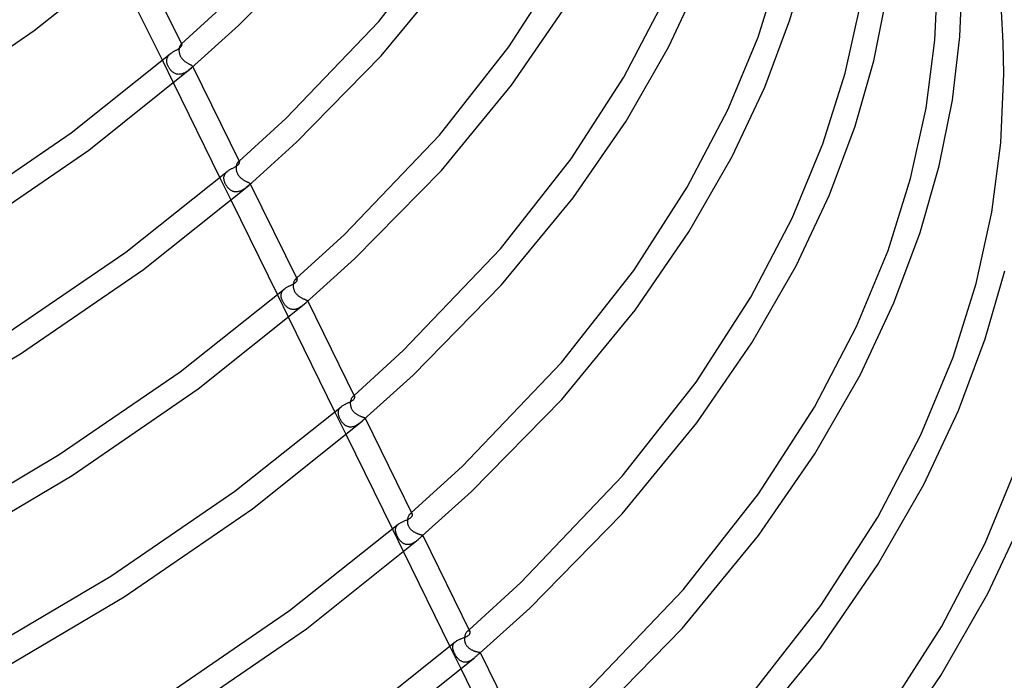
# Model space of a CAD drawing. Header units: millimetres. Extents: x -657 to 657, y -323 to 528.
# Tile 115 of 131: x 364 to 524, y 35 to 142. Entities that reach past the tile are written whole.
import ezdxf

# ---------------------------------------------------------------- set-up
doc = ezdxf.new("R2010")
doc.units = ezdxf.units.MM
doc.layers.add('HIDDEN', color=7, linetype='Continuous')
doc.layers.add('THICK', color=7, linetype='Continuous')

msp = doc.modelspace()

# ---------------------------------------------------------------- linework, layer by layer
at = {"layer": 'HIDDEN'}
for p, q in [((389.8, 137.97), (389.77, 137.91)), ((389.83, 138.02), (389.8, 137.97)), ((389.86, 138.07), (389.83, 138.02)), ((389.9, 138.1), (389.86, 138.07)), ((389.93, 138.14), (389.9, 138.1)), ((389.96, 138.16), (389.93, 138.14)), ((389.93, 138.14), (389.95, 138.15)), ((389.95, 138.15), (389.97, 138.17)), ((390, 138.18), (389.96, 138.16)), ((389.97, 138.17), (389.98, 138.19)), ((389.98, 138.19), (390, 138.2)), ((390, 138.2), (390.02, 138.22)), ((390.02, 138.18), (390, 138.18)), ((390.02, 138.22), (390.04, 138.24)), ((390.05, 138.18), (390.02, 138.18)), ((390.07, 138.17), (390.05, 138.18)), ((390.08, 138.15), (390.07, 138.17)), ((387.88, 136.31), (387.95, 136.39)), ((387.95, 136.39), (388.02, 136.47)), ((388.02, 136.47), (388.09, 136.54)), ((388.09, 136.54), (388.17, 136.62)), ((389.63, 137.33), (389.62, 137.23)), ((389.62, 137.23), (389.62, 137.13)), ((389.62, 137.13), (389.63, 137.03)), ((389.64, 137.42), (389.63, 137.33)), ((389.63, 137.03), (389.64, 136.92)), ((389.65, 137.52), (389.64, 137.42)), ((389.64, 136.92), (389.66, 136.82)), ((389.67, 137.6), (389.65, 137.52)), ((389.66, 136.82), (389.68, 136.71)), ((389.69, 137.69), (389.67, 137.6)), ((389.68, 136.71), (389.71, 136.6)), ((389.71, 137.77), (389.69, 137.69)), ((389.74, 137.84), (389.71, 137.77)), ((389.71, 136.6), (389.75, 136.49)), ((389.77, 137.91), (389.74, 137.84)), ((389.75, 136.49), (389.79, 136.38)), ((389.79, 136.38), (389.84, 136.27)), ((386.91, 135.54), (388.73, 131.84)), ((387.63, 135.6), (387.64, 135.69)), ((387.63, 135.5), (387.63, 135.6)), ((387.63, 135.4), (387.63, 135.5)), ((387.64, 135.29), (387.63, 135.4)), ((387.64, 135.69), (387.65, 135.78)), ((387.66, 135.19), (387.64, 135.29)), ((387.65, 135.78), (387.67, 135.88)), ((387.69, 135.08), (387.66, 135.19)), ((387.67, 135.88), (387.7, 135.97)), ((387.72, 134.97), (387.69, 135.08)), ((387.7, 135.97), (387.74, 136.05)), ((387.76, 134.86), (387.72, 134.97)), ((387.74, 136.05), (387.78, 136.14)), ((387.8, 134.75), (387.76, 134.86)), ((387.78, 136.14), (387.83, 136.23)), ((387.85, 134.65), (387.8, 134.75)), ((387.83, 136.23), (387.88, 136.31)), ((389.84, 136.27), (389.9, 136.16)), ((389.9, 136.16), (389.97, 136.06)), ((389.97, 136.06), (390.03, 135.96)), ((390.03, 135.96), (390.11, 135.86)), ((390.11, 135.86), (390.18, 135.77)), ((390.18, 135.77), (390.26, 135.69)), ((390.26, 135.69), (390.34, 135.61)), ((390.34, 135.61), (390.42, 135.53)), ((390.42, 135.53), (390.51, 135.46)), ((390.51, 135.46), (390.6, 135.39)), ((390.6, 135.39), (390.68, 135.33)), ((390.68, 135.33), (390.77, 135.27)), ((390.77, 135.27), (390.86, 135.21)), ((390.86, 135.21), (390.95, 135.15)), ((390.95, 135.15), (391.04, 135.1)), ((391.04, 135.1), (391.12, 135.05)), ((391.12, 135.05), (391.2, 135.01)), ((391.2, 135.01), (391.29, 134.97)), ((391.29, 134.97), (391.36, 134.93)), ((391.36, 134.93), (391.43, 134.89)), ((391.43, 134.89), (391.5, 134.86)), ((391.5, 134.86), (391.56, 134.83)), ((391.56, 134.83), (391.62, 134.8)), ((391.62, 134.8), (391.66, 134.77)), ((391.66, 134.77), (391.71, 134.74)), ((391.71, 134.74), (391.74, 134.72)), ((387.9, 134.54), (387.85, 134.65)), ((387.96, 134.43), (387.9, 134.54)), ((388.02, 134.33), (387.96, 134.43)), ((388.08, 134.23), (388.02, 134.33)), ((388.15, 134.13), (388.08, 134.23)), ((388.22, 134.04), (388.15, 134.13)), ((388.3, 133.95), (388.22, 134.04)), ((388.37, 133.87), (388.3, 133.95)), ((388.45, 133.79), (388.37, 133.87)), ((388.53, 133.71), (388.45, 133.79)), ((388.62, 133.64), (388.53, 133.71)), ((388.71, 133.58), (388.62, 133.64)), ((388.8, 133.52), (388.71, 133.58)), ((388.89, 133.47), (388.8, 133.52)), ((388.99, 133.42), (388.89, 133.47)), ((389.09, 133.38), (388.99, 133.42)), ((389.19, 133.35), (389.09, 133.38)), ((389.29, 133.33), (389.19, 133.35)), ((389.4, 133.31), (389.29, 133.33)), ((389.51, 133.3), (389.4, 133.31)), ((389.61, 133.29), (389.51, 133.3)), ((389.72, 133.3), (389.61, 133.29)), ((389.83, 133.31), (389.72, 133.3)), ((389.94, 133.33), (389.83, 133.31)), ((390.04, 133.35), (389.94, 133.33)), ((390.15, 133.39), (390.04, 133.35)), ((390.25, 133.42), (390.15, 133.39)), ((390.35, 133.46), (390.25, 133.42)), ((390.45, 133.51), (390.35, 133.46)), ((390.55, 133.55), (390.45, 133.51)), ((390.64, 133.6), (390.55, 133.55)), ((390.73, 133.66), (390.64, 133.6)), ((390.82, 133.71), (390.73, 133.66)), ((390.91, 133.77), (390.82, 133.71)), ((390.99, 133.83), (390.91, 133.77)), ((391.07, 133.89), (390.99, 133.83)), ((391.15, 133.95), (391.07, 133.89)), ((391.23, 134.01), (391.15, 133.95)), ((391.3, 134.06), (391.23, 134.01)), ((391.37, 134.12), (391.3, 134.06)), ((391.44, 134.17), (391.37, 134.12)), ((391.5, 134.22), (391.44, 134.17)), ((391.55, 134.28), (391.5, 134.22)), ((391.61, 134.33), (391.55, 134.28)), ((391.66, 134.37), (391.61, 134.33)), ((391.7, 134.42), (391.66, 134.37)), ((391.74, 134.46), (391.7, 134.42)), ((391.74, 134.72), (391.77, 134.69)), ((391.77, 134.49), (391.74, 134.46)), ((391.77, 134.69), (391.79, 134.67)), ((391.79, 134.53), (391.77, 134.49)), ((391.79, 134.67), (391.8, 134.65)), ((391.8, 134.56), (391.79, 134.53)), ((391.8, 134.65), (391.81, 134.62)), ((391.8, 134.65), (391.87, 134.52)), ((391.81, 134.59), (391.8, 134.56)), ((391.81, 134.62), (391.81, 134.59)), ((399.07, 118.74), (399.04, 118.66)), ((399.11, 118.81), (399.07, 118.74)), ((399.15, 118.88), (399.11, 118.81)), ((399.18, 118.93), (399.15, 118.88)), ((399.22, 118.98), (399.18, 118.93)), ((399.26, 119.01), (399.22, 118.98)), ((399.3, 119.05), (399.26, 119.01)), ((399.26, 119.01), (399.29, 119.04)), ((399.29, 119.04), (399.31, 119.06)), ((399.34, 119.07), (399.3, 119.05)), ((399.31, 119.06), (399.34, 119.08)), ((399.34, 119.08), (399.36, 119.1)), ((399.37, 119.08), (399.34, 119.07)), ((399.36, 119.1), (399.39, 119.12)), ((399.4, 119.08), (399.37, 119.08)), ((399.39, 119.12), (399.41, 119.15)), ((399.43, 119.07), (399.4, 119.08)), ((399.45, 119.05), (399.43, 119.07)), ((399.47, 119.03), (399.45, 119.05)), ((397.12, 117.07), (397.18, 117.15)), ((397.18, 117.15), (397.24, 117.23)), ((397.24, 117.23), (397.31, 117.31)), ((397.31, 117.31), (397.38, 117.38)), ((397.38, 117.38), (397.46, 117.45)), ((398.95, 118.29), (398.93, 118.19)), ((398.93, 118.19), (398.93, 118.08)), ((398.93, 118.08), (398.93, 117.98)), ((398.93, 117.98), (398.93, 117.88)), ((398.93, 117.88), (398.94, 117.78)), ((398.94, 117.78), (398.96, 117.68)), ((398.96, 118.39), (398.95, 118.29)), ((398.98, 118.49), (398.96, 118.39)), ((398.96, 117.68), (398.98, 117.57)), ((399.01, 118.58), (398.98, 118.49)), ((398.98, 117.57), (399.01, 117.47)), ((399.04, 118.66), (399.01, 118.58)), ((399.01, 117.47), (399.04, 117.36)), ((399.04, 117.36), (399.08, 117.25)), ((399.08, 117.25), (399.13, 117.14)), ((399.13, 117.14), (399.18, 117.04)), ((396.28, 116.45), (398.1, 112.75)), ((396.94, 116.46), (396.95, 116.55)), ((396.94, 116.36), (396.94, 116.46)), ((396.95, 116.26), (396.94, 116.36)), ((396.95, 116.55), (396.96, 116.64)), ((396.96, 116.16), (396.95, 116.26)), ((396.96, 116.64), (396.98, 116.73)), ((396.98, 116.06), (396.96, 116.16)), ((396.98, 116.73), (397.01, 116.82)), ((397, 115.96), (396.98, 116.06)), ((397.03, 115.85), (397, 115.96)), ((397.01, 116.82), (397.04, 116.9)), ((397.07, 115.74), (397.03, 115.85)), ((397.04, 116.9), (397.08, 116.99)), ((397.11, 115.63), (397.07, 115.74)), ((397.08, 116.99), (397.12, 117.07)), ((397.16, 115.52), (397.11, 115.63)), ((397.22, 115.4), (397.16, 115.52)), ((399.18, 117.04), (399.24, 116.94)), ((399.24, 116.94), (399.31, 116.84)), ((399.31, 116.84), (399.38, 116.74)), ((399.38, 116.74), (399.46, 116.65)), ((399.46, 116.65), (399.54, 116.56)), ((399.54, 116.56), (399.63, 116.48)), ((399.63, 116.48), (399.71, 116.4)), ((399.71, 116.4), (399.81, 116.32)), ((399.81, 116.32), (399.9, 116.25)), ((399.9, 116.25), (399.99, 116.19)), ((399.99, 116.19), (400.09, 116.12)), ((400.09, 116.12), (400.18, 116.06)), ((400.18, 116.06), (400.28, 116.01)), ((400.28, 116.01), (400.37, 115.96)), ((400.37, 115.96), (400.46, 115.91)), ((400.46, 115.91), (400.55, 115.86)), ((400.55, 115.86), (400.64, 115.82)), ((400.64, 115.82), (400.72, 115.78)), ((400.72, 115.78), (400.8, 115.75)), ((400.8, 115.75), (400.87, 115.72)), ((400.87, 115.72), (400.94, 115.69)), ((400.94, 115.69), (400.99, 115.66)), ((400.99, 115.66), (401.05, 115.64)), ((401.05, 115.64), (401.09, 115.61)), ((401.09, 115.61), (401.13, 115.59)), ((401.13, 115.59), (401.15, 115.57)), ((401.15, 115.57), (401.18, 115.55)), ((401.18, 115.55), (401.19, 115.52)), ((401.19, 115.53), (401.24, 115.43)), ((401.19, 115.52), (401.2, 115.5)), ((401.2, 115.5), (401.19, 115.47)), ((397.28, 115.29), (397.22, 115.4)), ((397.34, 115.19), (397.28, 115.29)), ((397.41, 115.09), (397.34, 115.19)), ((397.47, 114.99), (397.41, 115.09)), ((397.55, 114.89), (397.47, 114.99)), ((397.62, 114.81), (397.55, 114.89)), ((397.7, 114.72), (397.62, 114.81)), ((397.78, 114.64), (397.7, 114.72)), ((397.86, 114.56), (397.78, 114.64)), ((397.94, 114.49), (397.86, 114.56)), ((398.03, 114.43), (397.94, 114.49)), ((398.13, 114.37), (398.03, 114.43)), ((398.22, 114.31), (398.13, 114.37)), ((398.32, 114.26), (398.22, 114.31)), ((398.42, 114.22), (398.32, 114.26)), ((398.53, 114.19), (398.42, 114.22)), ((398.63, 114.16), (398.53, 114.19)), ((398.74, 114.15), (398.63, 114.16)), ((398.85, 114.14), (398.74, 114.15)), ((398.96, 114.14), (398.85, 114.14)), ((399.07, 114.14), (398.96, 114.14)), ((399.18, 114.16), (399.07, 114.14)), ((399.29, 114.18), (399.18, 114.16)), ((399.39, 114.2), (399.29, 114.18)), ((399.5, 114.24), (399.39, 114.2)), ((399.61, 114.28), (399.5, 114.24)), ((399.71, 114.32), (399.61, 114.28)), ((399.81, 114.37), (399.71, 114.32)), ((399.91, 114.42), (399.81, 114.37)), ((400, 114.47), (399.91, 114.42)), ((400.09, 114.53), (400, 114.47)), ((400.18, 114.59), (400.09, 114.53)), ((400.27, 114.65), (400.18, 114.59)), ((400.36, 114.71), (400.27, 114.65)), ((400.44, 114.77), (400.36, 114.71)), ((400.52, 114.83), (400.44, 114.77)), ((400.59, 114.89), (400.52, 114.83)), ((400.67, 114.95), (400.59, 114.89)), ((400.74, 115.01), (400.67, 114.95)), ((400.81, 115.07), (400.74, 115.01)), ((400.87, 115.12), (400.81, 115.07)), ((400.94, 115.18), (400.87, 115.12)), ((400.99, 115.23), (400.94, 115.18)), ((401.05, 115.28), (400.99, 115.23)), ((401.09, 115.33), (401.05, 115.28)), ((401.13, 115.37), (401.09, 115.33)), ((401.16, 115.4), (401.13, 115.37)), ((401.18, 115.44), (401.16, 115.4)), ((401.19, 115.47), (401.18, 115.44)), ((408.35, 99.52), (408.32, 99.43)), ((408.39, 99.6), (408.35, 99.52)), ((408.43, 99.68), (408.39, 99.6)), ((408.47, 99.74), (408.43, 99.68)), ((408.51, 99.8), (408.47, 99.74)), ((408.55, 99.85), (408.51, 99.8)), ((408.59, 99.89), (408.55, 99.85)), ((408.64, 99.92), (408.59, 99.89)), ((408.59, 99.89), (408.62, 99.92)), ((408.62, 99.92), (408.66, 99.95)), ((408.68, 99.95), (408.64, 99.92)), ((408.66, 99.95), (408.69, 99.97)), ((408.72, 99.96), (408.68, 99.95)), ((408.69, 99.97), (408.72, 100)), ((408.72, 100), (408.75, 100.03)), ((408.75, 99.97), (408.72, 99.96)), ((408.75, 100.03), (408.78, 100.06)), ((408.79, 99.96), (408.75, 99.97)), ((408.81, 99.95), (408.79, 99.96)), ((408.84, 99.93), (408.81, 99.95)), ((408.85, 99.91), (408.84, 99.93)), ((406.36, 97.8), (406.4, 97.89)), ((406.4, 97.89), (406.46, 97.97)), ((406.46, 97.97), (406.52, 98.06)), ((406.52, 98.06), (406.59, 98.14)), ((406.59, 98.14), (406.66, 98.22)), ((406.66, 98.22), (406.75, 98.29)), ((408.24, 99.04), (408.23, 98.93)), ((408.23, 98.93), (408.23, 98.84)), ((408.23, 98.84), (408.23, 98.74)), ((408.23, 98.74), (408.24, 98.64)), ((408.25, 99.14), (408.24, 99.04)), ((408.24, 98.64), (408.25, 98.53)), ((408.27, 99.25), (408.25, 99.14)), ((408.25, 98.53), (408.27, 98.43)), ((408.29, 99.34), (408.27, 99.25)), ((408.27, 98.43), (408.3, 98.33)), ((408.32, 99.43), (408.29, 99.34)), ((408.3, 98.33), (408.33, 98.22)), ((408.33, 98.22), (408.37, 98.12)), ((408.37, 98.12), (408.41, 98.01)), ((408.41, 98.01), (408.46, 97.91)), ((408.46, 97.91), (408.52, 97.82)), ((405.65, 97.36), (407.47, 93.65)), ((406.26, 97.42), (406.28, 97.52)), ((406.26, 97.32), (406.26, 97.42)), ((406.26, 97.22), (406.26, 97.32)), ((406.26, 97.14), (406.26, 97.22)), ((406.28, 97.05), (406.26, 97.14)), ((406.28, 97.52), (406.3, 97.61)), ((406.29, 96.96), (406.28, 97.05)), ((406.31, 96.86), (406.29, 96.96)), ((406.3, 97.61), (406.32, 97.71)), ((406.34, 96.77), (406.31, 96.86)), ((406.32, 97.71), (406.36, 97.8)), ((406.37, 96.67), (406.34, 96.77)), ((406.41, 96.58), (406.37, 96.67)), ((406.44, 96.48), (406.41, 96.58)), ((406.49, 96.39), (406.44, 96.48)), ((406.53, 96.29), (406.49, 96.39)), ((406.58, 96.2), (406.53, 96.29)), ((408.52, 97.82), (408.58, 97.72)), ((408.58, 97.72), (408.65, 97.63)), ((408.65, 97.63), (408.72, 97.54)), ((408.72, 97.54), (408.8, 97.46)), ((408.8, 97.46), (408.88, 97.38)), ((408.88, 97.38), (408.96, 97.3)), ((408.96, 97.3), (409.05, 97.23)), ((409.05, 97.23), (409.13, 97.16)), ((409.13, 97.16), (409.22, 97.09)), ((409.22, 97.09), (409.31, 97.03)), ((409.31, 97.03), (409.4, 96.98)), ((409.4, 96.98), (409.49, 96.92)), ((409.49, 96.92), (409.58, 96.87)), ((409.58, 96.87), (409.67, 96.82)), ((409.67, 96.82), (409.76, 96.78)), ((409.76, 96.78), (409.85, 96.74)), ((409.85, 96.74), (409.94, 96.7)), ((409.94, 96.7), (410.02, 96.67)), ((410.02, 96.67), (410.1, 96.64)), ((410.1, 96.64), (410.17, 96.61)), ((410.17, 96.61), (410.24, 96.58)), ((410.24, 96.58), (410.3, 96.56)), ((410.3, 96.56), (410.36, 96.53)), ((410.36, 96.53), (410.41, 96.51)), ((410.41, 96.51), (410.45, 96.49)), ((410.45, 96.49), (410.49, 96.48)), ((410.49, 96.25), (410.46, 96.22)), ((410.49, 96.48), (410.52, 96.46)), ((410.52, 96.29), (410.49, 96.25)), ((410.52, 96.46), (410.54, 96.44)), ((410.55, 96.32), (410.52, 96.29)), ((410.54, 96.44), (410.56, 96.42)), ((410.56, 96.34), (410.55, 96.32)), ((410.56, 96.42), (410.57, 96.41)), ((410.57, 96.36), (410.56, 96.34)), ((410.57, 96.41), (410.58, 96.39)), ((410.57, 96.41), (410.6, 96.34)), ((410.58, 96.39), (410.57, 96.36)), ((406.64, 96.11), (406.58, 96.2)), ((406.69, 96.01), (406.64, 96.11)), ((406.75, 95.92), (406.69, 96.01)), ((406.81, 95.84), (406.75, 95.92)), ((406.87, 95.75), (406.81, 95.84)), ((406.94, 95.67), (406.87, 95.75)), ((407, 95.6), (406.94, 95.67)), ((407.07, 95.52), (407, 95.6)), ((407.14, 95.46), (407.07, 95.52)), ((407.21, 95.39), (407.14, 95.46)), ((407.29, 95.33), (407.21, 95.39)), ((407.37, 95.27), (407.29, 95.33)), ((407.45, 95.22), (407.37, 95.27)), ((407.53, 95.17), (407.45, 95.22)), ((407.61, 95.13), (407.53, 95.17)), ((407.7, 95.09), (407.61, 95.13)), ((407.79, 95.05), (407.7, 95.09)), ((407.88, 95.03), (407.79, 95.05)), ((407.97, 95.01), (407.88, 95.03)), ((408.06, 94.99), (407.97, 95.01)), ((408.16, 94.98), (408.06, 94.99)), ((408.25, 94.98), (408.16, 94.98)), ((408.35, 94.98), (408.25, 94.98)), ((408.44, 94.99), (408.35, 94.98)), ((408.54, 95), (408.44, 94.99)), ((408.63, 95.02), (408.54, 95)), ((408.73, 95.05), (408.63, 95.02)), ((408.82, 95.08), (408.73, 95.05)), ((408.91, 95.11), (408.82, 95.08)), ((409, 95.15), (408.91, 95.11)), ((409.09, 95.19), (409, 95.15)), ((409.18, 95.24), (409.09, 95.19)), ((409.26, 95.29), (409.18, 95.24)), ((409.35, 95.34), (409.26, 95.29)), ((409.43, 95.39), (409.35, 95.34)), ((409.51, 95.44), (409.43, 95.39)), ((409.58, 95.49), (409.51, 95.44)), ((409.66, 95.55), (409.58, 95.49)), ((409.73, 95.6), (409.66, 95.55)), ((409.8, 95.66), (409.73, 95.6)), ((409.87, 95.71), (409.8, 95.66)), ((409.94, 95.77), (409.87, 95.71)), ((410, 95.82), (409.94, 95.77)), ((410.07, 95.88), (410, 95.82)), ((410.13, 95.93), (410.07, 95.88)), ((410.19, 95.98), (410.13, 95.93)), ((410.24, 96.03), (410.19, 95.98)), ((410.31, 96.08), (410.24, 96.03)), ((410.36, 96.13), (410.31, 96.08)), ((410.41, 96.18), (410.36, 96.13)), ((410.46, 96.22), (410.41, 96.18)), ((417.61, 80.23), (417.58, 80.13)), ((417.65, 80.33), (417.61, 80.23)), ((417.68, 80.42), (417.65, 80.33)), ((417.73, 80.51), (417.68, 80.42)), ((417.77, 80.59), (417.73, 80.51)), ((417.82, 80.66), (417.77, 80.59)), ((417.87, 80.72), (417.82, 80.66)), ((417.92, 80.76), (417.87, 80.72)), ((417.97, 80.8), (417.92, 80.76)), ((417.92, 80.77), (417.96, 80.8)), ((417.96, 80.8), (418, 80.83)), ((418.01, 80.83), (417.97, 80.8)), ((418, 80.83), (418.04, 80.87)), ((418.06, 80.85), (418.01, 80.83)), ((418.04, 80.87), (418.07, 80.9)), ((418.1, 80.86), (418.06, 80.85)), ((418.07, 80.9), (418.11, 80.93)), ((418.14, 80.86), (418.1, 80.86)), ((418.11, 80.93), (418.15, 80.97)), ((418.17, 80.85), (418.14, 80.86)), ((418.2, 80.83), (418.17, 80.85)), ((418.22, 80.81), (418.2, 80.83)), ((418.24, 80.78), (418.22, 80.81)), ((415.63, 78.56), (415.67, 78.65)), ((415.67, 78.65), (415.71, 78.74)), ((415.71, 78.74), (415.76, 78.82)), ((415.76, 78.82), (415.82, 78.9)), ((415.82, 78.9), (415.88, 78.98)), ((415.88, 78.98), (415.96, 79.06)), ((415.96, 79.06), (416.04, 79.13)), ((417.54, 79.9), (417.53, 79.78)), ((417.53, 79.78), (417.53, 79.69)), ((417.53, 79.69), (417.53, 79.59)), ((417.53, 79.59), (417.54, 79.49)), ((417.56, 80.02), (417.54, 79.9)), ((417.54, 79.49), (417.55, 79.4)), ((417.55, 79.4), (417.56, 79.3)), ((417.58, 80.13), (417.56, 80.02)), ((417.56, 79.3), (417.59, 79.19)), ((417.59, 79.19), (417.61, 79.09)), ((417.61, 79.09), (417.65, 79)), ((417.65, 79), (417.69, 78.9)), ((417.69, 78.9), (417.73, 78.8)), ((417.73, 78.8), (417.78, 78.71)), ((417.78, 78.71), (417.84, 78.62)), ((417.84, 78.62), (417.9, 78.53)), ((415.02, 78.26), (416.84, 74.56)), ((415.57, 78.19), (415.58, 78.28)), ((415.58, 78.09), (415.57, 78.19)), ((415.58, 78.28), (415.59, 78.38)), ((415.59, 78), (415.58, 78.09)), ((415.59, 78.38), (415.61, 78.47)), ((415.6, 77.91), (415.59, 78)), ((415.62, 77.81), (415.6, 77.91)), ((415.61, 78.47), (415.63, 78.56)), ((415.64, 77.72), (415.62, 77.81)), ((415.67, 77.62), (415.64, 77.72)), ((415.71, 77.52), (415.67, 77.62)), ((415.74, 77.42), (415.71, 77.52)), ((415.78, 77.33), (415.74, 77.42)), ((415.83, 77.23), (415.78, 77.33)), ((415.88, 77.13), (415.83, 77.23)), ((415.93, 77.03), (415.88, 77.13)), ((415.99, 76.94), (415.93, 77.03)), ((417.9, 78.53), (417.96, 78.45)), ((417.96, 78.45), (418.03, 78.37)), ((418.03, 78.37), (418.11, 78.29)), ((418.11, 78.29), (418.18, 78.22)), ((418.18, 78.22), (418.26, 78.15)), ((418.26, 78.15), (418.34, 78.08)), ((418.34, 78.08), (418.42, 78.02)), ((418.42, 78.02), (418.5, 77.96)), ((418.5, 77.96), (418.58, 77.91)), ((418.58, 77.91), (418.67, 77.85)), ((418.67, 77.85), (418.76, 77.8)), ((418.76, 77.8), (418.84, 77.76)), ((418.84, 77.76), (418.93, 77.71)), ((418.93, 77.71), (419.01, 77.67)), ((419.01, 77.67), (419.1, 77.63)), ((419.1, 77.63), (419.18, 77.6)), ((419.18, 77.6), (419.26, 77.56)), ((419.26, 77.56), (419.34, 77.53)), ((419.34, 77.53), (419.42, 77.51)), ((419.42, 77.51), (419.49, 77.48)), ((419.49, 77.48), (419.56, 77.46)), ((419.56, 77.46), (419.62, 77.44)), ((419.62, 77.44), (419.68, 77.42)), ((419.68, 77.42), (419.73, 77.4)), ((419.73, 77.4), (419.78, 77.39)), ((419.79, 77.09), (419.74, 77.05)), ((419.78, 77.39), (419.82, 77.37)), ((419.83, 77.13), (419.79, 77.09)), ((419.82, 77.37), (419.86, 77.36)), ((419.87, 77.16), (419.83, 77.13)), ((419.86, 77.36), (419.89, 77.35)), ((419.9, 77.19), (419.87, 77.16)), ((419.89, 77.35), (419.91, 77.33)), ((419.92, 77.22), (419.9, 77.19)), ((419.91, 77.33), (419.93, 77.32)), ((419.94, 77.24), (419.92, 77.22)), ((419.93, 77.32), (419.94, 77.31)), ((419.94, 77.31), (419.95, 77.29)), ((419.95, 77.26), (419.94, 77.24)), ((419.95, 77.3), (419.97, 77.25)), ((419.95, 77.29), (419.95, 77.28)), ((419.95, 77.28), (419.95, 77.26)), ((416.04, 76.84), (415.99, 76.94)), ((416.1, 76.75), (416.04, 76.84)), ((416.16, 76.67), (416.1, 76.75)), ((416.23, 76.58), (416.16, 76.67)), ((416.29, 76.51), (416.23, 76.58)), ((416.36, 76.43), (416.29, 76.51)), ((416.43, 76.36), (416.36, 76.43)), ((416.5, 76.29), (416.43, 76.36)), ((416.57, 76.22), (416.5, 76.29)), ((416.64, 76.16), (416.57, 76.22)), ((416.72, 76.1), (416.64, 76.16)), ((416.8, 76.05), (416.72, 76.1)), ((416.88, 76), (416.8, 76.05)), ((416.97, 75.96), (416.88, 76)), ((417.06, 75.92), (416.97, 75.96)), ((417.15, 75.89), (417.06, 75.92)), ((417.24, 75.86), (417.15, 75.89)), ((417.33, 75.84), (417.24, 75.86)), ((417.42, 75.83), (417.33, 75.84)), ((417.52, 75.82), (417.42, 75.83)), ((417.61, 75.82), (417.52, 75.82)), ((417.71, 75.83), (417.61, 75.82)), ((417.81, 75.84), (417.71, 75.83)), ((417.9, 75.86), (417.81, 75.84)), ((418, 75.88), (417.9, 75.86)), ((418.09, 75.91), (418, 75.88)), ((418.19, 75.94), (418.09, 75.91)), ((418.28, 75.98), (418.19, 75.94)), ((418.37, 76.02), (418.28, 75.98)), ((418.46, 76.07), (418.37, 76.02)), ((418.55, 76.11), (418.46, 76.07)), ((418.63, 76.17), (418.55, 76.11)), ((418.72, 76.22), (418.63, 76.17)), ((418.8, 76.27), (418.72, 76.22)), ((418.88, 76.33), (418.8, 76.27)), ((418.96, 76.39), (418.88, 76.33)), ((419.03, 76.45), (418.96, 76.39)), ((419.11, 76.51), (419.03, 76.45)), ((419.18, 76.56), (419.11, 76.51)), ((419.25, 76.62), (419.18, 76.56)), ((419.32, 76.68), (419.25, 76.62)), ((419.39, 76.74), (419.32, 76.68)), ((419.45, 76.79), (419.39, 76.74)), ((426.89, 60.98), (426.86, 60.87)), ((426.92, 61.09), (426.89, 60.98)), ((426.95, 61.19), (426.92, 61.09)), ((426.99, 61.28), (426.95, 61.19)), ((427.04, 61.37), (426.99, 61.28)), ((427.09, 61.45), (427.04, 61.37)), ((427.14, 61.52), (427.09, 61.45)), ((427.19, 61.58), (427.14, 61.52)), ((427.25, 61.64), (427.19, 61.58)), ((427.3, 61.68), (427.25, 61.64)), ((427.25, 61.64), (427.29, 61.68)), ((427.29, 61.68), (427.34, 61.72)), ((427.36, 61.71), (427.3, 61.68)), ((427.34, 61.72), (427.38, 61.76)), ((427.41, 61.73), (427.36, 61.71)), ((427.38, 61.76), (427.43, 61.8)), ((427.46, 61.74), (427.41, 61.73)), ((427.43, 61.8), (427.47, 61.84)), ((427.51, 61.74), (427.46, 61.74)), ((427.47, 61.84), (427.52, 61.88)), ((427.55, 61.73), (427.51, 61.74)), ((427.58, 61.71), (427.55, 61.73)), ((427.61, 61.68), (427.58, 61.71)), ((427.63, 61.65), (427.61, 61.68)), ((424.91, 59.26), (424.93, 59.36)), ((424.93, 59.36), (424.96, 59.46)), ((424.96, 59.46), (425, 59.55)), ((425, 59.55), (425.04, 59.64)), ((425.04, 59.64), (425.1, 59.73)), ((425.1, 59.73), (425.17, 59.82)), ((425.17, 59.82), (425.25, 59.9)), ((425.25, 59.9), (425.33, 59.98)), ((426.84, 60.75), (426.83, 60.63)), ((426.83, 60.63), (426.83, 60.54)), ((426.83, 60.54), (426.83, 60.45)), ((426.83, 60.45), (426.83, 60.36)), ((426.83, 60.36), (426.84, 60.27)), ((426.86, 60.87), (426.84, 60.75)), ((426.84, 60.27), (426.85, 60.17)), ((426.85, 60.17), (426.87, 60.08)), ((426.87, 60.08), (426.89, 59.98)), ((426.89, 59.98), (426.92, 59.89)), ((426.92, 59.89), (426.96, 59.79)), ((426.96, 59.79), (427, 59.69)), ((427, 59.69), (427.05, 59.59)), ((427.05, 59.59), (427.11, 59.5)), ((427.11, 59.5), (427.17, 59.41)), ((427.17, 59.41), (427.23, 59.32)), ((424.39, 59.17), (426.21, 55.47)), ((424.89, 59.06), (424.9, 59.16)), ((424.9, 58.96), (424.89, 59.06)), ((424.9, 59.16), (424.91, 59.26)), ((424.91, 58.88), (424.9, 58.96)), ((424.92, 58.8), (424.91, 58.88)), ((424.94, 58.71), (424.92, 58.8)), ((424.96, 58.63), (424.94, 58.71)), ((424.99, 58.54), (424.96, 58.63)), ((425.02, 58.45), (424.99, 58.54)), ((425.05, 58.35), (425.02, 58.45)), ((425.09, 58.26), (425.05, 58.35)), ((425.13, 58.16), (425.09, 58.26)), ((425.18, 58.07), (425.13, 58.16)), ((425.22, 57.97), (425.18, 58.07)), ((425.28, 57.88), (425.22, 57.97)), ((425.33, 57.79), (425.28, 57.88)), ((425.39, 57.69), (425.33, 57.79)), ((427.23, 59.32), (427.3, 59.24)), ((427.3, 59.24), (427.37, 59.16)), ((427.37, 59.16), (427.45, 59.09)), ((427.45, 59.09), (427.52, 59.02)), ((427.52, 59.02), (427.6, 58.95)), ((427.6, 58.95), (427.68, 58.89)), ((427.68, 58.89), (427.77, 58.83)), ((427.77, 58.83), (427.85, 58.78)), ((427.85, 58.78), (427.94, 58.73)), ((427.94, 58.73), (428.02, 58.68)), ((428.02, 58.68), (428.11, 58.63)), ((428.11, 58.63), (428.2, 58.58)), ((428.2, 58.58), (428.29, 58.54)), ((428.29, 58.54), (428.38, 58.51)), ((428.38, 58.51), (428.47, 58.47)), ((428.47, 58.47), (428.55, 58.44)), ((428.55, 58.44), (428.64, 58.41)), ((428.64, 58.41), (428.72, 58.38)), ((428.72, 58.38), (428.79, 58.36)), ((428.79, 58.36), (428.87, 58.33)), ((428.87, 58.33), (428.94, 58.31)), ((428.94, 58.31), (429, 58.3)), ((429, 58.3), (429.06, 58.28)), ((429.06, 58.28), (429.11, 58.27)), ((429.11, 58.27), (429.16, 58.26)), ((429.16, 58.26), (429.2, 58.25)), ((429.2, 58.25), (429.24, 58.23)), ((429.24, 58.23), (429.27, 58.22)), ((429.28, 58.1), (429.25, 58.08)), ((429.27, 58.22), (429.29, 58.22)), ((429.3, 58.12), (429.28, 58.1)), ((429.29, 58.22), (429.31, 58.21)), ((429.32, 58.14), (429.3, 58.12)), ((429.31, 58.21), (429.32, 58.2)), ((429.32, 58.2), (429.33, 58.18)), ((429.33, 58.16), (429.32, 58.14)), ((429.33, 58.19), (429.34, 58.16)), ((429.33, 58.18), (429.33, 58.17)), ((429.33, 58.17), (429.33, 58.16)), ((425.45, 57.6), (425.39, 57.69)), ((425.51, 57.51), (425.45, 57.6)), ((425.57, 57.43), (425.51, 57.51)), ((425.64, 57.34), (425.57, 57.43)), ((425.71, 57.26), (425.64, 57.34)), ((425.79, 57.19), (425.71, 57.26)), ((425.86, 57.11), (425.79, 57.19)), ((425.94, 57.05), (425.86, 57.11)), ((426.02, 56.98), (425.94, 57.05)), ((426.1, 56.92), (426.02, 56.98)), ((426.19, 56.87), (426.1, 56.92)), ((426.27, 56.82), (426.19, 56.87)), ((426.37, 56.78), (426.27, 56.82)), ((426.46, 56.74), (426.37, 56.78)), ((426.55, 56.71), (426.46, 56.74)), ((426.65, 56.69), (426.55, 56.71)), ((426.75, 56.68), (426.65, 56.69)), ((426.85, 56.67), (426.75, 56.68)), ((426.95, 56.67), (426.85, 56.67)), ((427.05, 56.67), (426.95, 56.67)), ((427.15, 56.69), (427.05, 56.67)), ((427.25, 56.71), (427.15, 56.69)), ((427.35, 56.73), (427.25, 56.71)), ((427.45, 56.77), (427.35, 56.73)), ((427.55, 56.8), (427.45, 56.77)), ((427.64, 56.84), (427.55, 56.8)), ((427.74, 56.89), (427.64, 56.84)), ((427.83, 56.94), (427.74, 56.89)), ((427.92, 56.99), (427.83, 56.94)), ((428.01, 57.05), (427.92, 56.99)), ((428.09, 57.11), (428.01, 57.05)), ((428.18, 57.17), (428.09, 57.11)), ((428.26, 57.23), (428.18, 57.17)), ((428.34, 57.29), (428.26, 57.23)), ((428.41, 57.36), (428.34, 57.29)), ((428.49, 57.42), (428.41, 57.36)), ((428.56, 57.48), (428.49, 57.42)), ((436.16, 41.71), (436.14, 41.6)), ((436.19, 41.83), (436.16, 41.71)), ((436.22, 41.94), (436.19, 41.83)), ((436.26, 42.04), (436.22, 41.94)), ((436.3, 42.14), (436.26, 42.04)), ((436.35, 42.23), (436.3, 42.14)), ((436.4, 42.31), (436.35, 42.23)), ((436.45, 42.39), (436.4, 42.31)), ((436.51, 42.45), (436.45, 42.39)), ((436.57, 42.51), (436.51, 42.45)), ((436.63, 42.55), (436.57, 42.51)), ((436.57, 42.51), (436.62, 42.55)), ((436.62, 42.55), (436.68, 42.6)), ((436.69, 42.59), (436.63, 42.55)), ((436.68, 42.6), (436.73, 42.65)), ((436.74, 42.61), (436.69, 42.59)), ((436.73, 42.65), (436.78, 42.69)), ((436.8, 42.62), (436.74, 42.61)), ((436.78, 42.69), (436.83, 42.74)), ((436.85, 42.63), (436.8, 42.62)), ((436.83, 42.74), (436.89, 42.79)), ((436.89, 42.62), (436.85, 42.63)), ((436.94, 42.6), (436.89, 42.62)), ((436.97, 42.58), (436.94, 42.6)), ((437, 42.55), (436.97, 42.58)), ((437.02, 42.51), (437, 42.55)), ((434.22, 40.03), (434.23, 40.13)), ((434.23, 40.13), (434.24, 40.22)), ((434.24, 40.22), (434.27, 40.32)), ((434.27, 40.32), (434.31, 40.41)), ((434.31, 40.41), (434.35, 40.5)), ((434.35, 40.5), (434.41, 40.58)), ((434.41, 40.58), (434.47, 40.67)), ((434.47, 40.67), (434.54, 40.75)), ((434.54, 40.75), (434.63, 40.82)), ((436.13, 41.48), (436.12, 41.38)), ((436.12, 41.38), (436.12, 41.29)), ((436.12, 41.29), (436.12, 41.2)), ((436.12, 41.2), (436.13, 41.1)), ((436.14, 41.6), (436.13, 41.48)), ((436.13, 41.1), (436.14, 41)), ((436.14, 41), (436.16, 40.9)), ((436.16, 40.9), (436.19, 40.8)), ((436.19, 40.8), (436.22, 40.7)), ((436.22, 40.7), (436.26, 40.6)), ((436.26, 40.6), (436.3, 40.5)), ((436.3, 40.5), (436.35, 40.41)), ((436.35, 40.41), (436.41, 40.32)), ((436.41, 40.32), (436.46, 40.23)), ((436.46, 40.23), (436.53, 40.15)), ((436.53, 40.15), (436.59, 40.08)), ((433.76, 40.08), (435.58, 36.38)), ((434.22, 39.93), (434.22, 40.03)), ((434.22, 39.83), (434.22, 39.93)), ((434.23, 39.75), (434.22, 39.83)), ((434.25, 39.67), (434.23, 39.75)), ((434.27, 39.58), (434.25, 39.67)), ((434.29, 39.5), (434.27, 39.58)), ((434.32, 39.41), (434.29, 39.5)), ((434.35, 39.33), (434.32, 39.41)), ((434.38, 39.24), (434.35, 39.33)), ((434.41, 39.15), (434.38, 39.24)), ((434.45, 39.06), (434.41, 39.15)), ((434.5, 38.97), (434.45, 39.06)), ((434.54, 38.88), (434.5, 38.97)), ((434.59, 38.8), (434.54, 38.88)), ((434.63, 38.71), (434.59, 38.8)), ((434.69, 38.62), (434.63, 38.71)), ((434.74, 38.54), (434.69, 38.62)), ((434.79, 38.45), (434.74, 38.54)), ((436.59, 40.08), (436.66, 40.01)), ((436.66, 40.01), (436.73, 39.94)), ((436.73, 39.94), (436.8, 39.88)), ((436.8, 39.88), (436.87, 39.82)), ((436.87, 39.82), (436.95, 39.76)), ((436.95, 39.76), (437.03, 39.7)), ((437.03, 39.7), (437.11, 39.65)), ((437.11, 39.65), (437.19, 39.6)), ((437.19, 39.6), (437.27, 39.55)), ((437.27, 39.55), (437.36, 39.51)), ((437.36, 39.51), (437.44, 39.47)), ((437.44, 39.47), (437.53, 39.43)), ((437.53, 39.43), (437.62, 39.39)), ((437.62, 39.39), (437.7, 39.36)), ((437.7, 39.36), (437.78, 39.33)), ((437.78, 39.33), (437.87, 39.3)), ((437.87, 39.3), (437.95, 39.27)), ((437.95, 39.27), (438.03, 39.25)), ((438.03, 39.25), (438.1, 39.23)), ((438.1, 39.23), (438.18, 39.21)), ((438.18, 39.21), (438.25, 39.19)), ((438.25, 39.19), (438.31, 39.18)), ((438.31, 39.18), (438.37, 39.16)), ((438.37, 39.16), (438.43, 39.15)), ((438.43, 39.15), (438.48, 39.14)), ((438.48, 39.14), (438.53, 39.13)), ((438.53, 39.13), (438.57, 39.13)), ((438.57, 39.13), (438.6, 39.12)), ((438.6, 39.12), (438.63, 39.11)), ((438.63, 39.11), (438.66, 39.11)), ((438.66, 39.11), (438.68, 39.1)), ((438.69, 39.05), (438.67, 39.04)), ((438.68, 39.1), (438.69, 39.09)), ((438.69, 39.09), (438.7, 39.09)), ((438.7, 39.06), (438.69, 39.05)), ((438.69, 39.05), (438.69, 39.05)), ((438.7, 39.09), (438.71, 39.08)), ((438.71, 39.07), (438.7, 39.07)), ((438.7, 39.07), (438.7, 39.06)), ((438.71, 39.08), (438.71, 39.07)), ((434.85, 38.37), (434.79, 38.45)), ((434.91, 38.29), (434.85, 38.37)), ((434.97, 38.21), (434.91, 38.29)), ((435.04, 38.14), (434.97, 38.21)), ((435.1, 38.06), (435.04, 38.14)), ((435.17, 38), (435.1, 38.06)), ((435.24, 37.93), (435.17, 38)), ((435.31, 37.87), (435.24, 37.93)), ((435.39, 37.81), (435.31, 37.87)), ((435.46, 37.76), (435.39, 37.81)), ((435.54, 37.71), (435.46, 37.76)), ((435.62, 37.66), (435.54, 37.71)), ((435.71, 37.63), (435.62, 37.66)), ((435.79, 37.59), (435.71, 37.63)), ((435.88, 37.56), (435.79, 37.59)), ((435.96, 37.54), (435.88, 37.56)), ((436.05, 37.53), (435.96, 37.54)), ((436.15, 37.52), (436.05, 37.53)), ((436.24, 37.52), (436.15, 37.52)), ((436.33, 37.52), (436.24, 37.52)), ((436.42, 37.53), (436.33, 37.52)), ((436.52, 37.54), (436.42, 37.53)), ((436.61, 37.56), (436.52, 37.54)), ((436.7, 37.59), (436.61, 37.56)), ((436.79, 37.62), (436.7, 37.59)), ((436.88, 37.66), (436.79, 37.62)), ((436.97, 37.7), (436.88, 37.66)), ((437.05, 37.74), (436.97, 37.7)), ((437.14, 37.79), (437.05, 37.74)), ((437.22, 37.84), (437.14, 37.79)), ((437.3, 37.89), (437.22, 37.84)), ((437.38, 37.94), (437.3, 37.89)), ((437.46, 38), (437.38, 37.94)), ((437.54, 38.06), (437.46, 38)), ((437.61, 38.12), (437.54, 38.06)), ((437.68, 38.18), (437.61, 38.12)), ((437.76, 38.24), (437.68, 38.18))]:
    msp.add_line(p, q, dxfattribs=at)
at = {"layer": 'THICK'}
for p, q in [((422.15, 141.91), (433.21, 155.97)), ((399.3, 141.23), (412.75, 154.96)), ((366.03, 140.42), (382.36, 153.49)), ((382.5, 153.61), (390.08, 138.15)), ((489.14, 142.16), (492.12, 152.6)), ((379.36, 150.93), (386.91, 135.54)), ((422.56, 136.31), (433.72, 149.87)), ((443.37, 137.76), (451.74, 150.73)), ((483.95, 139.37), (487.49, 150.64)), ((512.77, 138.84), (513.25, 149.84)), ((516.84, 139.48), (517.25, 149.84)), ((469.34, 137.7), (474.53, 148.76)), ((390.04, 138.24), (397.49, 145.03)), ((462.09, 132.81), (468.54, 145.14)), ((498.15, 133.49), (500.62, 144.68)), ((502.79, 135.5), (504.89, 145.96)), ((443.78, 131.53), (452.19, 143.74)), ((523.9, 138.5), (523.59, 143.61)), ((391.67, 134.35), (399.3, 141.23)), ((407.04, 126.11), (422.15, 141.91)), ((485.05, 131.2), (489.14, 142.16)), ((346.88, 127.29), (366.03, 140.42)), ((390.03, 137.91), (390.05, 137.96)), ((390.05, 137.96), (390.07, 138)), ((390.07, 138), (390.08, 138.03)), ((390.09, 138.13), (390.08, 138.15)), ((390.08, 138.03), (390.09, 138.07)), ((390.09, 138.1), (390.09, 138.13)), ((390.09, 138.07), (390.09, 138.1)), ((479.02, 127.49), (483.95, 139.37)), ((511.33, 127.76), (512.77, 138.84)), ((515.6, 129.08), (516.84, 139.48)), ((524, 133.39), (523.9, 138.5)), ((372.04, 123.79), (388.17, 136.62)), ((388.17, 136.62), (388.26, 136.69)), ((388.26, 136.69), (388.35, 136.75)), ((388.35, 136.75), (388.44, 136.82)), ((388.44, 136.82), (388.53, 136.88)), ((388.53, 136.88), (388.63, 136.94)), ((388.63, 136.94), (388.72, 137)), ((388.72, 137), (388.82, 137.05)), ((388.82, 137.05), (388.92, 137.11)), ((388.92, 137.11), (389.01, 137.16)), ((389.01, 137.16), (389.11, 137.21)), ((389.11, 137.21), (389.2, 137.26)), ((389.2, 137.26), (389.29, 137.31)), ((389.29, 137.31), (389.37, 137.36)), ((389.37, 137.36), (389.46, 137.41)), ((389.46, 137.41), (389.54, 137.46)), ((389.54, 137.46), (389.61, 137.51)), ((389.61, 137.51), (389.68, 137.56)), ((389.68, 137.56), (389.75, 137.61)), ((389.75, 137.61), (389.81, 137.66)), ((389.81, 137.66), (389.87, 137.72)), ((389.87, 137.72), (389.92, 137.77)), ((389.92, 137.77), (389.96, 137.82)), ((389.96, 137.82), (390, 137.87)), ((390, 137.87), (390.03, 137.91)), ((432.07, 123.38), (443.37, 137.76)), ((462.45, 125.68), (469.34, 137.7)), ((408.79, 122.25), (422.56, 136.31)), ((499.75, 124.83), (502.79, 135.5)), ((374.93, 120.96), (391.67, 134.35)), ((391.87, 134.52), (399.47, 119.03)), ((494.53, 121.98), (498.15, 133.49)), ((523.51, 122.16), (524, 133.39)), ((388.73, 131.84), (396.28, 116.45)), ((432.36, 117.65), (443.78, 131.53)), ((453.53, 119.55), (462.09, 132.81)), ((479.75, 119.9), (485.05, 131.2)), ((513.46, 118.4), (515.6, 129.08)), ((472.43, 114.9), (479.02, 127.49)), ((508.81, 116.34), (511.33, 127.76)), ((399.41, 119.15), (407.04, 126.11)), ((453.85, 113.19), (462.45, 125.68)), ((353.19, 110.89), (372.04, 123.79)), ((495.57, 113.64), (499.75, 124.83)), ((400.98, 115.21), (408.79, 122.25)), ((416.6, 107.2), (432.07, 123.38)), ((489.51, 109.84), (494.53, 121.98)), ((522.04, 110.85), (523.51, 122.16)), ((355.33, 107.51), (374.93, 120.96)), ((399.35, 118.68), (399.39, 118.73)), ((399.39, 118.73), (399.42, 118.78)), ((399.42, 118.78), (399.44, 118.82)), ((399.44, 118.82), (399.46, 118.86)), ((399.46, 118.86), (399.47, 118.9)), ((399.48, 119.01), (399.47, 119.03)), ((399.47, 118.9), (399.48, 118.94)), ((399.48, 118.98), (399.48, 119.01)), ((399.48, 118.94), (399.48, 118.98)), ((441.99, 104.85), (453.53, 119.55)), ((472.7, 107.61), (479.75, 119.9)), ((380.94, 104.32), (397.46, 117.45)), ((397.46, 117.45), (397.54, 117.52)), ((397.54, 117.52), (397.63, 117.59)), ((397.63, 117.59), (397.72, 117.65)), ((397.72, 117.65), (397.81, 117.71)), ((397.81, 117.71), (397.91, 117.77)), ((397.91, 117.77), (398.01, 117.82)), ((398.01, 117.82), (398.1, 117.88)), ((398.1, 117.88), (398.2, 117.93)), ((398.2, 117.93), (398.3, 117.98)), ((398.3, 117.98), (398.4, 118.03)), ((398.4, 118.03), (398.49, 118.08)), ((398.49, 118.08), (398.59, 118.13)), ((398.59, 118.13), (398.68, 118.18)), ((398.68, 118.18), (398.76, 118.23)), ((398.76, 118.23), (398.85, 118.28)), ((398.85, 118.28), (398.93, 118.33)), ((398.93, 118.33), (399, 118.37)), ((399, 118.37), (399.08, 118.42)), ((399.08, 118.42), (399.14, 118.47)), ((399.14, 118.47), (399.2, 118.52)), ((399.2, 118.52), (399.26, 118.58)), ((399.26, 118.58), (399.31, 118.63)), ((399.31, 118.63), (399.35, 118.68)), ((418.28, 103.27), (432.36, 117.65)), ((510.36, 107.51), (513.46, 118.4)), ((505.12, 104.6), (508.81, 116.34)), ((383.86, 101.5), (400.98, 115.21)), ((401.24, 115.43), (408.85, 99.91)), ((463.7, 101.34), (472.43, 114.9)), ((398.1, 112.75), (405.65, 97.36)), ((442.17, 99), (453.85, 113.19)), ((490.15, 102.1), (495.57, 113.64)), ((519.47, 99.2), (522.04, 110.85)), ((482.78, 96.99), (489.51, 109.84)), ((463.91, 94.85), (472.7, 107.61)), ((506.09, 96.08), (510.36, 107.51)), ((408.78, 100.06), (416.6, 107.2)), ((361.64, 91.11), (380.94, 104.32)), ((426.16, 88.29), (441.99, 104.85)), ((499.99, 92.2), (505.12, 104.6)), ((410.29, 96.07), (418.28, 103.27)), ((363.78, 87.73), (383.86, 101.5)), ((451.91, 86.33), (463.7, 101.34)), ((482.96, 89.54), (490.15, 102.1)), ((520.97, 90.19), (524.13, 101.29)), ((408.66, 99.44), (408.72, 99.49)), ((408.72, 99.49), (408.76, 99.55)), ((408.76, 99.55), (408.8, 99.61)), ((408.8, 99.61), (408.83, 99.66)), ((408.83, 99.66), (408.85, 99.71)), ((408.86, 99.87), (408.85, 99.91)), ((408.85, 99.71), (408.86, 99.75)), ((408.87, 99.84), (408.86, 99.87)), ((408.86, 99.75), (408.87, 99.8)), ((408.87, 99.8), (408.87, 99.84)), ((389.84, 84.85), (406.75, 98.29)), ((406.75, 98.29), (406.83, 98.36)), ((406.83, 98.36), (406.91, 98.42)), ((406.91, 98.42), (407, 98.48)), ((407, 98.48), (407.1, 98.54)), ((407.1, 98.54), (407.2, 98.6)), ((407.2, 98.6), (407.29, 98.66)), ((407.29, 98.66), (407.39, 98.71)), ((407.39, 98.71), (407.49, 98.76)), ((407.49, 98.76), (407.59, 98.81)), ((407.59, 98.81), (407.69, 98.86)), ((407.69, 98.86), (407.79, 98.9)), ((407.79, 98.9), (407.89, 98.95)), ((407.89, 98.95), (407.98, 99)), ((407.98, 99), (408.07, 99.04)), ((408.07, 99.04), (408.16, 99.09)), ((408.16, 99.09), (408.25, 99.14)), ((408.25, 99.14), (408.33, 99.18)), ((408.33, 99.18), (408.4, 99.23)), ((408.4, 99.23), (408.47, 99.28)), ((408.47, 99.28), (408.54, 99.33)), ((408.54, 99.33), (408.6, 99.38)), ((408.6, 99.38), (408.66, 99.44)), ((427.77, 84.29), (442.17, 99)), ((515.71, 87.21), (519.47, 99.2)), ((410.6, 96.34), (418.24, 80.78)), ((473.86, 83.14), (482.78, 96.99)), ((392.77, 82.04), (410.29, 96.07)), ((451.98, 80.34), (463.91, 94.85)), ((500.56, 84.29), (506.09, 96.08)), ((407.47, 93.65), (415.02, 78.26)), ((493.13, 79.07), (499.99, 92.2)), ((516.61, 78.52), (520.97, 90.19)), ((418.15, 80.97), (426.16, 88.29)), ((473.98, 76.51), (482.96, 89.54)), ((343, 75.43), (363.78, 87.73)), ((510.47, 74.56), (515.71, 87.21)), ((435.73, 69.39), (451.91, 86.33)), ((370.09, 71.33), (389.84, 84.85)), ((419.74, 77.05), (427.77, 84.29)), ((493.21, 71.48), (500.56, 84.29)), ((372.23, 67.95), (392.77, 82.04)), ((461.84, 67.81), (473.86, 83.14)), ((417.93, 80.18), (418, 80.23)), ((418, 80.23), (418.06, 80.29)), ((418.06, 80.29), (418.11, 80.35)), ((418.11, 80.35), (418.16, 80.4)), ((418.16, 80.4), (418.2, 80.46)), ((418.2, 80.46), (418.22, 80.51)), ((418.22, 80.51), (418.24, 80.57)), ((418.25, 80.74), (418.24, 80.78)), ((418.24, 80.57), (418.26, 80.61)), ((418.26, 80.7), (418.25, 80.74)), ((418.26, 80.66), (418.26, 80.7)), ((418.26, 80.61), (418.26, 80.66)), ((437.26, 65.31), (451.98, 80.34)), ((398.74, 65.38), (416.04, 79.13)), ((416.04, 79.13), (416.12, 79.2)), ((416.12, 79.2), (416.21, 79.27)), ((416.21, 79.27), (416.31, 79.33)), ((416.31, 79.33), (416.41, 79.39)), ((416.41, 79.39), (416.51, 79.45)), ((416.51, 79.45), (416.61, 79.5)), ((416.61, 79.5), (416.72, 79.56)), ((416.72, 79.56), (416.82, 79.61)), ((416.82, 79.61), (416.93, 79.66)), ((416.93, 79.66), (417.04, 79.7)), ((417.04, 79.7), (417.14, 79.75)), ((417.14, 79.75), (417.24, 79.8)), ((417.24, 79.8), (417.34, 79.84)), ((417.34, 79.84), (417.44, 79.89)), ((417.44, 79.89), (417.53, 79.93)), ((417.53, 79.93), (417.62, 79.98)), ((417.62, 79.98), (417.71, 80.03)), ((417.71, 80.03), (417.79, 80.08)), ((417.79, 80.08), (417.86, 80.13)), ((417.86, 80.13), (417.93, 80.18)), ((484.03, 64.94), (493.13, 79.07)), ((419.68, 76.99), (419.66, 76.98)), ((419.7, 77.01), (419.68, 76.99)), ((419.72, 77.03), (419.7, 77.01)), ((419.74, 77.05), (419.72, 77.03)), ((419.97, 77.25), (427.63, 61.65)), ((510.97, 66.49), (516.61, 78.52)), ((401.6, 62.52), (419.45, 76.79)), ((419.48, 76.82), (419.45, 76.79)), ((419.51, 76.84), (419.48, 76.82)), ((419.53, 76.87), (419.51, 76.84)), ((419.56, 76.89), (419.53, 76.87)), ((419.59, 76.91), (419.56, 76.89)), ((419.61, 76.94), (419.59, 76.91)), ((419.64, 76.96), (419.61, 76.94)), ((419.66, 76.98), (419.64, 76.96)), ((461.79, 61.69), (473.98, 76.51)), ((416.84, 74.56), (424.39, 59.17)), ((503.47, 61.17), (510.47, 74.56)), ((349.03, 58.86), (370.09, 71.33)), ((484.04, 58.17), (493.21, 71.48)), ((427.52, 61.88), (435.73, 69.39)), ((520.96, 56.92), (526.29, 69.82)), ((350.96, 55.36), (372.23, 67.95)), ((445.3, 50.49), (461.84, 67.81)), ((503.47, 53.41), (510.97, 66.49)), ((378.53, 51.55), (398.74, 65.38)), ((429.25, 58.08), (437.26, 65.31)), ((471.77, 49.3), (484.03, 64.94)), ((380.68, 48.18), (401.6, 62.52)), ((427.18, 60.92), (427.26, 60.97)), ((427.26, 60.97), (427.33, 61.02)), ((427.33, 61.02), (427.4, 61.07)), ((427.4, 61.07), (427.46, 61.13)), ((427.46, 61.13), (427.52, 61.19)), ((427.52, 61.19), (427.56, 61.25)), ((427.56, 61.25), (427.6, 61.31)), ((427.6, 61.31), (427.62, 61.37)), ((427.62, 61.37), (427.64, 61.42)), ((427.65, 61.61), (427.63, 61.65)), ((427.64, 61.42), (427.65, 61.47)), ((427.65, 61.57), (427.65, 61.61)), ((427.66, 61.52), (427.65, 61.57)), ((427.65, 61.47), (427.66, 61.52)), ((446.75, 46.33), (461.79, 61.69)), ((494.2, 46.74), (503.47, 61.17)), ((521.37, 48.69), (527.13, 60.96)), ((407.65, 45.92), (425.33, 59.98)), ((425.33, 59.98), (425.42, 60.05)), ((425.42, 60.05), (425.51, 60.11)), ((425.51, 60.11), (425.61, 60.18)), ((425.61, 60.18), (425.71, 60.24)), ((425.71, 60.24), (425.82, 60.29)), ((425.82, 60.29), (425.93, 60.35)), ((425.93, 60.35), (426.04, 60.4)), ((426.04, 60.4), (426.15, 60.45)), ((426.15, 60.45), (426.26, 60.5)), ((426.26, 60.5), (426.37, 60.55)), ((426.37, 60.55), (426.49, 60.59)), ((426.49, 60.59), (426.59, 60.64)), ((426.59, 60.64), (426.7, 60.68)), ((426.7, 60.68), (426.81, 60.73)), ((426.81, 60.73), (426.91, 60.77)), ((426.91, 60.77), (427, 60.82)), ((427, 60.82), (427.09, 60.87)), ((427.09, 60.87), (427.18, 60.92)), ((428.92, 57.79), (428.85, 57.73)), ((428.98, 57.85), (428.92, 57.79)), ((429.04, 57.9), (428.98, 57.85)), ((429.09, 57.94), (429.04, 57.9)), ((429.14, 57.98), (429.09, 57.94)), ((429.18, 58.02), (429.14, 57.98)), ((429.22, 58.05), (429.18, 58.02)), ((429.25, 58.08), (429.22, 58.05)), ((429.34, 58.16), (437.02, 42.51)), ((471.6, 43.03), (484.04, 58.17)), ((410.39, 42.97), (428.56, 57.48)), ((428.63, 57.54), (428.56, 57.48)), ((428.71, 57.61), (428.63, 57.54)), ((428.78, 57.67), (428.71, 57.61)), ((428.85, 57.73), (428.78, 57.67)), ((513.83, 43.26), (520.96, 56.92)), ((426.21, 55.47), (433.76, 40.08)), ((494.11, 39.82), (503.47, 53.41)), ((357, 38.8), (378.53, 51.55)), ((436.89, 42.79), (445.3, 50.49)), ((358.93, 35.3), (380.68, 48.18)), ((454.88, 31.59), (471.77, 49.3)), ((513.72, 35.34), (521.37, 48.69)), ((481.7, 30.79), (494.2, 46.74)), ((386.98, 31.77), (407.65, 45.92)), ((438.67, 39.03), (446.75, 46.33)), ((389.13, 28.4), (410.39, 42.97)), ((436.38, 41.65), (436.48, 41.7)), ((436.48, 41.7), (436.57, 41.75)), ((436.57, 41.75), (436.66, 41.8)), ((436.66, 41.8), (436.73, 41.86)), ((436.73, 41.86), (436.8, 41.91)), ((436.8, 41.91), (436.87, 41.98)), ((436.87, 41.98), (436.93, 42.05)), ((436.93, 42.05), (436.98, 42.11)), ((436.98, 42.11), (437.01, 42.18)), ((437.01, 42.18), (437.03, 42.24)), ((437.04, 42.46), (437.02, 42.51)), ((437.03, 42.24), (437.05, 42.3)), ((437.05, 42.41), (437.04, 42.46)), ((437.05, 42.36), (437.05, 42.41)), ((437.05, 42.3), (437.05, 42.36)), ((456.24, 27.35), (471.6, 43.03)), ((504.37, 28.54), (513.83, 43.26)), ((416.55, 26.45), (434.63, 40.82)), ((434.63, 40.82), (434.72, 40.9)), ((434.72, 40.9), (434.81, 40.96)), ((434.81, 40.96), (434.91, 41.03)), ((434.91, 41.03), (435.02, 41.09)), ((435.02, 41.09), (435.13, 41.14)), ((435.13, 41.14), (435.24, 41.2)), ((435.24, 41.2), (435.36, 41.25)), ((435.36, 41.25), (435.48, 41.3)), ((435.48, 41.3), (435.6, 41.34)), ((435.6, 41.34), (435.72, 41.39)), ((435.72, 41.39), (435.83, 41.43)), ((435.83, 41.43), (435.95, 41.48)), ((435.95, 41.48), (436.06, 41.52)), ((436.06, 41.52), (436.17, 41.56)), ((436.17, 41.56), (436.28, 41.61)), ((436.28, 41.61), (436.38, 41.65)), ((438.07, 38.52), (438, 38.45)), ((438.15, 38.59), (438.07, 38.52)), ((438.22, 38.65), (438.15, 38.59)), ((438.28, 38.71), (438.22, 38.65)), ((438.35, 38.77), (438.28, 38.71)), ((438.4, 38.82), (438.35, 38.77)), ((438.46, 38.86), (438.4, 38.82)), ((438.51, 38.9), (438.46, 38.86)), ((438.55, 38.94), (438.51, 38.9)), ((438.59, 38.97), (438.55, 38.94)), ((438.62, 38.99), (438.59, 38.97)), ((438.65, 39.02), (438.62, 38.99)), ((438.67, 39.04), (438.65, 39.02)), ((438.71, 39.07), (446.42, 23.37)), ((481.41, 24.38), (494.11, 39.82)), ((419.24, 23.47), (437.76, 38.24)), ((437.84, 38.31), (437.76, 38.24)), ((437.92, 38.38), (437.84, 38.31)), ((438, 38.45), (437.92, 38.38)), ((435.58, 36.38), (443.13, 20.99)), ((504.18, 21.48), (513.72, 35.34))]:
    msp.add_line(p, q, dxfattribs=at)

doc.saveas('drawing.dxf')
